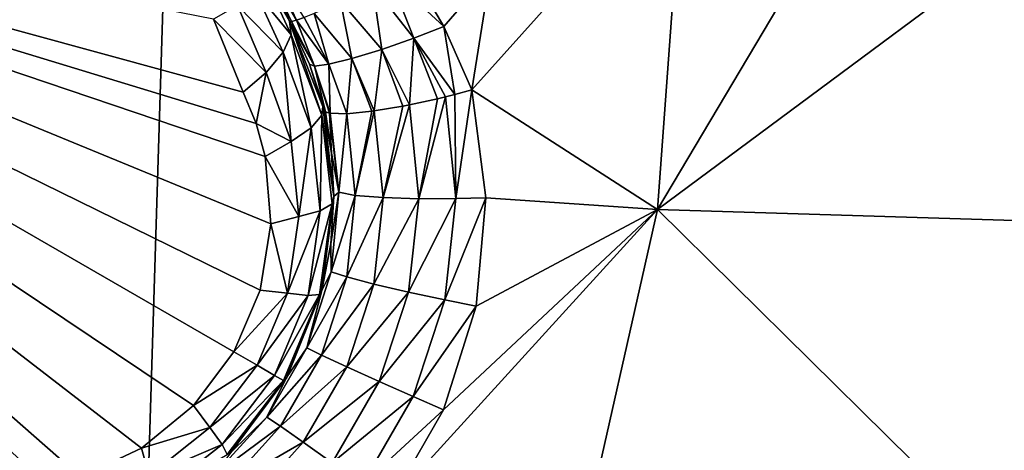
# Model space of a CAD drawing. Header units: metres. Extents: x -206 to 75, y -104 to 104.
# Tile 34 of 256: x -165.606 to -163.505, y -50.291 to -49.372. Entities that reach past the tile are written whole.
import ezdxf

# ---------------------------------------------------------------- set-up
doc = ezdxf.new("R2010")
doc.units = ezdxf.units.M
doc.layers.add('solid_01_1-CONSUMER_THERM_B_125288', color=7, linetype='CONTINUOUS')

msp = doc.modelspace()

# ---------------------------------------------------------------- linework, layer by layer
at = {"layer": 'solid_01_1-CONSUMER_THERM_B_125288'}
for points in [[(-161.762909, 63.471695), (-165.744736, -63.528877), (-165.762909, 63.471123)], [(-161.762909, 63.471695), (-161.744736, -63.528305), (-165.744736, -63.528877)], [(-185.595474, -63.627823, 75.400002), (-76.395485, -63.61998, 75.400002), (-169.283783, -42.467205, 75.400002)], [(-76.395485, -63.61998, 75.400002), (-168.500031, -42.528885, 75.400002), (-169.283783, -42.467205, 75.400002)], [(-76.395485, -63.61998, 75.400002), (-93.500031, -42.528851, 75.400002), (-168.500031, -42.528885, 75.400002)], [(-163.77121, -52.235397, 13.5), (-163.45372, -52.554317, 13.5), (-154.418198, -43.518776, 13.5)], [(-163.503098, -51.942665, 13.5), (-163.77121, -52.235397, 13.5), (-154.418198, -43.518776, 13.5)], [(-166.567307, -54.07402, 3.45631), (-157.153519, -45.565086, 3.5), (-166.86647, -53.71759, 3.5)], [(-166.5186, -55.000294, 3.5), (-166.86647, -53.71759, 3.5), (-157.153519, -45.565086, 3.5)], [(-166.567307, -54.07402, 3.45631), (-156.853165, -45.922932, 3.455959), (-157.153519, -45.565086, 3.5)], [(-166.5186, -55.000294, 3.5), (-157.153519, -45.565086, 3.5), (-166.050476, -54.944885, 3.5)], [(-166.050476, -54.944885, 3.5), (-157.153519, -45.565086, 3.5), (-165.58876, -54.853046, 3.5)], [(-165.58876, -54.853046, 3.5), (-157.153519, -45.565086, 3.5), (-165.135071, -54.725094, 3.5)], [(-165.135071, -54.725094, 3.5), (-157.153519, -45.565086, 3.5), (-164.693161, -54.562061, 3.5)], [(-164.693161, -54.562061, 3.5), (-157.153519, -45.565086, 3.5), (-164.265396, -54.364864, 3.5)], [(-164.265396, -54.364864, 3.5), (-157.153519, -45.565086, 3.5), (-163.854111, -54.134529, 3.5)], [(-163.854111, -54.134529, 3.5), (-157.153519, -45.565086, 3.5), (-163.462692, -53.87299, 3.5)], [(-166.567307, -54.07402, 3.45631), (-166.277191, -54.419666, 3.325905), (-156.853165, -45.922932, 3.455959)], [(-166.277191, -54.419666, 3.325905), (-156.5634, -46.268169, 3.325387), (-156.853165, -45.922932, 3.455959)], [(-166.277191, -54.419666, 3.325905), (-166.007874, -54.740528, 3.113388), (-156.5634, -46.268169, 3.325387)], [(-166.007874, -54.740528, 3.113388), (-156.294418, -46.588634, 3.112886), (-156.5634, -46.268169, 3.325387)], [(-166.007874, -54.740528, 3.113388), (-165.768875, -55.025276, 2.826262), (-156.294418, -46.588634, 3.112886)], [(-165.768875, -55.025276, 2.826262), (-156.05571, -46.873039, 2.825941), (-156.294418, -46.588634, 3.112886)], [(-165.768875, -55.025276, 2.826262), (-165.568619, -55.263859, 2.474663), (-156.05571, -46.873039, 2.825941)], [(-165.568619, -55.263859, 2.474663), (-155.855667, -47.111359, 2.474663), (-156.05571, -46.873039, 2.825941)], [(-165.568619, -55.263859, 2.474663), (-165.414322, -55.447701, 2.071429), (-155.855667, -47.111359, 2.474663)], [(-165.414322, -55.447701, 2.071429), (-155.70137, -47.295197, 2.071429), (-155.855667, -47.111359, 2.474663)], [(-165.337982, -55.538654, 1.8802), (-155.70137, -47.295197, 2.071429), (-165.414322, -55.447701, 2.071429)], [(-165.337982, -55.538654, 1.8802), (-155.62529, -47.385834, 1.880731), (-155.70137, -47.295197, 2.071429)], [(-165.337982, -55.538654, 1.8802), (-155.523346, -47.507298, 1.720659), (-155.62529, -47.385834, 1.880731)], [(-165.337982, -55.538654, 1.8802), (-165.235962, -55.660202, 1.720235), (-155.523346, -47.507298, 1.720659)], [(-165.235962, -55.660202, 1.720235), (-155.40094, -47.65313, 1.600154), (-155.523346, -47.507298, 1.720659)], [(-165.235962, -55.660202, 1.720235), (-165.113495, -55.806095, 1.599859), (-155.40094, -47.65313, 1.600154)], [(-165.113495, -55.806095, 1.599859), (-155.264297, -47.815922, 1.525335), (-155.40094, -47.65313, 1.600154)], [(-165.113495, -55.806095, 1.599859), (-164.976822, -55.968929, 1.525184), (-155.264297, -47.815922, 1.525335)], [(-164.976822, -55.968929, 1.525184), (-164.83345, -56.139744, 1.5), (-155.264297, -47.815922, 1.525335)], [(-155.264297, -47.815922, 1.525335), (-164.83345, -56.139744, 1.5), (-155.120499, -47.987244, 1.5)], [(-155.120499, -47.987244, 1.5), (-164.83345, -56.139744, 1.5), (-65.493088, -75.014526, 1.5)], [(-167.096085, -55.276493, 72.400002), (-167.096558, -48.626495, 72.400002), (-156.746552, -48.625751, 72.400002)], [(-167.096085, -55.276493, 72.400002), (-156.746552, -48.625751, 72.400002), (-159.67424, -53.896561, 72.400002)], [(-165.129242, -49.527096, 16.554106), (-165.191971, -49.371235, 16.49827), (-166.989258, -49.018784, 15.440842)], [(-165.101074, -49.59409, 16.580469), (-165.129242, -49.527096, 16.554106), (-166.989258, -49.018784, 15.440842)], [(-165.08165, -49.663971, 16.603489), (-165.101074, -49.59409, 16.580469), (-166.989258, -49.018784, 15.440842)], [(-165.06958, -49.807739, 16.639118), (-165.08165, -49.663971, 16.603489), (-166.989258, -49.018784, 15.440842)], [(-165.092651, -49.94936, 16.660555), (-165.06958, -49.807739, 16.639118), (-166.989258, -49.018784, 15.440842)], [(-165.148788, -50.080971, 16.667709), (-165.092651, -49.94936, 16.660555), (-166.989258, -49.018784, 15.440842)], [(-165.23465, -50.195431, 16.660564), (-165.148788, -50.080971, 16.667709), (-166.989258, -49.018784, 15.440842)], [(-165.345734, -50.286274, 16.639137), (-165.23465, -50.195431, 16.660564), (-166.989258, -49.018784, 15.440842)], [(-165.476288, -50.347782, 16.603502), (-165.345734, -50.286274, 16.639137), (-166.989258, -49.018784, 15.440842)], [(-165.546524, -50.36594, 16.580477), (-165.476288, -50.347782, 16.603502), (-166.989258, -49.018784, 15.440842)], [(-165.618652, -50.375061, 16.554106), (-165.546524, -50.36594, 16.580477), (-166.989258, -49.018784, 15.440842)], [(-164.640732, -49.52187, 18.393747), (-164.188889, -49.018383, 18.256664), (-164.600784, -49.271561, 18.393747)], [(-164.244949, -49.777412, 18.238981), (-164.188889, -49.018383, 18.256664), (-164.640732, -49.52187, 18.393747)], [(-164.244949, -49.777412, 18.238981), (-163.222214, -49.018246, 17.820374), (-163.793823, -49.018326, 18.096916)], [(-163.274307, -49.807148, 17.80394), (-163.222214, -49.018246, 17.820374), (-164.244949, -49.777412, 18.238981)], [(-164.244949, -49.777412, 18.238981), (-163.793823, -49.018326, 18.096916), (-164.188889, -49.018383, 18.256664)], [(-165.081085, -49.285851, 16.650019), (-165.029922, -49.37521, 16.770613), (-165.078659, -49.264641, 16.714634)], [(-165.06723, -49.261436, 18.264175), (-165.079102, -49.263351, 18.188154), (-165.01506, -49.373604, 18.266209)], [(-165.079102, -49.263351, 18.188154), (-165.025497, -49.376076, 18.225876), (-165.01506, -49.373604, 18.266209)], [(-165.079102, -49.263351, 18.188154), (-165.029922, -49.37521, 18.184393), (-165.025497, -49.376076, 18.225876)], [(-165.029922, -49.37521, 16.770613), (-165.029922, -49.37521, 18.184393), (-165.079102, -49.263351, 18.188154)], [(-165.078659, -49.264641, 16.714634), (-165.029922, -49.37521, 16.770613), (-165.079102, -49.263351, 18.188154)], [(-165.06723, -49.261436, 18.264175), (-165.01506, -49.373604, 18.266209), (-164.998932, -49.36787, 18.304218)], [(-164.743195, -49.313541, 18.426382), (-164.700592, -49.386589, 18.416172), (-164.600784, -49.271561, 18.393747)], [(-164.700592, -49.386589, 18.416172), (-164.640732, -49.52187, 18.393747), (-164.600784, -49.271561, 18.393747)], [(-165.10231, -49.312531, 16.587442), (-165.026718, -49.404629, 16.701927), (-165.081085, -49.285851, 16.650019)], [(-165.081085, -49.285851, 16.650019), (-165.026718, -49.404629, 16.701927), (-165.029922, -49.37521, 16.770613)], [(-164.764694, -49.411625, 18.4196), (-164.816681, -49.279434, 18.433228), (-164.85318, -49.298683, 18.42696)], [(-164.764694, -49.411625, 18.4196), (-164.700592, -49.386589, 18.416172), (-164.816681, -49.279434, 18.433228)], [(-164.816681, -49.279434, 18.433228), (-164.700592, -49.386589, 18.416172), (-164.743195, -49.313541, 18.426382)], [(-165.141037, -49.342201, 16.534945), (-165.043457, -49.442001, 16.639465), (-165.10231, -49.312531, 16.587442)], [(-165.10231, -49.312531, 16.587442), (-165.043457, -49.442001, 16.639465), (-165.026718, -49.404629, 16.701927)], [(-164.833221, -49.435841, 18.402061), (-164.85318, -49.298683, 18.42696), (-164.921509, -49.333096, 18.394554)], [(-164.764694, -49.411625, 18.4196), (-164.85318, -49.298683, 18.42696), (-164.833221, -49.435841, 18.402061)], [(-164.896927, -49.455524, 18.36202), (-164.921509, -49.333096, 18.394554), (-164.977554, -49.359032, 18.338903)], [(-164.833221, -49.435841, 18.402061), (-164.921509, -49.333096, 18.394554), (-164.896927, -49.455524, 18.36202)], [(-165.141037, -49.342201, 16.534945), (-165.191971, -49.371235, 16.49827), (-165.079712, -49.485107, 16.587631)], [(-165.141037, -49.342201, 16.534945), (-165.079712, -49.485107, 16.587631), (-165.043457, -49.442001, 16.639465)], [(-164.946457, -49.46764, 18.304127), (-164.977554, -49.359032, 18.338903), (-164.998932, -49.36787, 18.304218)], [(-164.896927, -49.455524, 18.36202), (-164.977554, -49.359032, 18.338903), (-164.946457, -49.46764, 18.304127)], [(-165.079712, -49.485107, 16.587631), (-165.191971, -49.371235, 16.49827), (-165.129242, -49.527096, 16.554106)], [(-164.976532, -49.471252, 18.237627), (-165.025497, -49.376076, 18.225876), (-165.029922, -49.37521, 18.184393)], [(-164.987411, -49.467606, 18.172096), (-164.976532, -49.471252, 18.237627), (-165.029922, -49.37521, 18.184393)], [(-164.958939, -49.557564, 16.8183), (-164.987411, -49.467606, 18.172096), (-165.029922, -49.37521, 18.184393)], [(-164.958939, -49.557564, 16.8183), (-165.029922, -49.37521, 18.184393), (-165.029922, -49.37521, 16.770613)], [(-164.961029, -49.575779, 16.764397), (-164.958939, -49.557564, 16.8183), (-165.029922, -49.37521, 16.770613)], [(-165.026718, -49.404629, 16.701927), (-164.961029, -49.575779, 16.764397), (-165.029922, -49.37521, 16.770613)], [(-164.976532, -49.471252, 18.237627), (-165.01506, -49.373604, 18.266209), (-165.025497, -49.376076, 18.225876)], [(-164.946457, -49.46764, 18.304127), (-164.998932, -49.36787, 18.304218), (-165.01506, -49.373604, 18.266209)], [(-164.946457, -49.46764, 18.304127), (-165.01506, -49.373604, 18.266209), (-164.976532, -49.471252, 18.237627)], [(-164.764694, -49.411625, 18.4196), (-164.677109, -49.531704, 18.401197), (-164.700592, -49.386589, 18.416172)], [(-164.677109, -49.531704, 18.401197), (-164.640732, -49.52187, 18.393747), (-164.700592, -49.386589, 18.416172)], [(-165.043457, -49.442001, 16.639465), (-164.983551, -49.603226, 16.696569), (-165.026718, -49.404629, 16.701927)], [(-164.983551, -49.603226, 16.696569), (-164.961029, -49.575779, 16.764397), (-165.026718, -49.404629, 16.701927)], [(-164.764694, -49.411625, 18.4196), (-164.833221, -49.435841, 18.402061), (-164.774261, -49.554058, 18.393162)], [(-164.764694, -49.411625, 18.4196), (-164.774261, -49.554058, 18.393162), (-164.714386, -49.540947, 18.402845)], [(-164.764694, -49.411625, 18.4196), (-164.696899, -49.536713, 18.402803), (-164.677109, -49.531704, 18.401197)], [(-164.764694, -49.411625, 18.4196), (-164.714386, -49.540947, 18.402845), (-164.696899, -49.536713, 18.402803)], [(-165.079712, -49.485107, 16.587631), (-165.026489, -49.632141, 16.640162), (-165.043457, -49.442001, 16.639465)], [(-165.043457, -49.442001, 16.639465), (-165.026489, -49.632141, 16.640162), (-164.983551, -49.603226, 16.696569)], [(-164.833221, -49.435841, 18.402061), (-164.896927, -49.455524, 18.36202), (-164.849243, -49.567047, 18.356619)], [(-164.833221, -49.435841, 18.402061), (-164.849243, -49.567047, 18.356619), (-164.787918, -49.556736, 18.388723)], [(-164.833221, -49.435841, 18.402061), (-164.787918, -49.556736, 18.388723), (-164.774261, -49.554058, 18.393162)], [(-164.896927, -49.455524, 18.36202), (-164.946457, -49.46764, 18.304127), (-164.908035, -49.573059, 18.298189)], [(-164.896927, -49.455524, 18.36202), (-164.908035, -49.573059, 18.298189), (-164.854553, -49.567787, 18.352715)], [(-164.896927, -49.455524, 18.36202), (-164.854553, -49.567787, 18.352715), (-164.849243, -49.567047, 18.356619)], [(-165.079712, -49.485107, 16.587631), (-165.129242, -49.527096, 16.554106), (-165.101074, -49.59409, 16.580469)], [(-165.026489, -49.632141, 16.640162), (-165.079712, -49.485107, 16.587631), (-165.101074, -49.59409, 16.580469)], [(-164.987411, -49.467606, 18.172096), (-164.957123, -49.564873, 18.155281), (-164.953049, -49.56921, 18.193224)], [(-164.976532, -49.471252, 18.237627), (-164.987411, -49.467606, 18.172096), (-164.953049, -49.56921, 18.193224)], [(-164.958939, -49.557564, 16.8183), (-164.957123, -49.564873, 18.155281), (-164.987411, -49.467606, 18.172096)], [(-164.946457, -49.46764, 18.304127), (-164.976532, -49.471252, 18.237627), (-164.943314, -49.57206, 18.230299)], [(-164.976532, -49.471252, 18.237627), (-164.944824, -49.571789, 18.225767), (-164.943314, -49.57206, 18.230299)], [(-164.976532, -49.471252, 18.237627), (-164.953049, -49.56921, 18.193224), (-164.944824, -49.571789, 18.225767)], [(-164.946457, -49.46764, 18.304127), (-164.943314, -49.57206, 18.230299), (-164.908035, -49.573059, 18.298189)], [(-164.674988, -49.753685, 18.376822), (-164.640732, -49.52187, 18.393747), (-164.677109, -49.531704, 18.401197)], [(-164.674988, -49.753685, 18.376822), (-164.610977, -49.752216, 18.365818), (-164.640732, -49.52187, 18.393747)], [(-164.244949, -49.777412, 18.238981), (-164.640732, -49.52187, 18.393747), (-164.610977, -49.752216, 18.365818)], [(-164.754364, -49.754341, 18.367188), (-164.714386, -49.540947, 18.402845), (-164.774261, -49.554058, 18.393162)], [(-164.754364, -49.754341, 18.367188), (-164.696899, -49.536713, 18.402803), (-164.714386, -49.540947, 18.402845)], [(-164.754364, -49.754341, 18.367188), (-164.674988, -49.753685, 18.376822), (-164.696899, -49.536713, 18.402803)], [(-164.674988, -49.753685, 18.376822), (-164.677109, -49.531704, 18.401197), (-164.696899, -49.536713, 18.402803)], [(-164.961029, -49.575779, 16.764397), (-164.935089, -49.749741, 16.853399), (-164.958939, -49.557564, 16.8183)], [(-164.935089, -49.749741, 16.853399), (-164.957123, -49.564873, 18.155281), (-164.958939, -49.557564, 16.8183)], [(-164.940598, -49.656895, 18.139544), (-164.953049, -49.56921, 18.193224), (-164.957123, -49.564873, 18.155281)], [(-164.935089, -49.749741, 16.853399), (-164.940598, -49.656895, 18.139544), (-164.957123, -49.564873, 18.155281)], [(-164.940598, -49.656895, 18.139544), (-164.944824, -49.571789, 18.225767), (-164.953049, -49.56921, 18.193224)], [(-164.889984, -49.747223, 18.270638), (-164.854553, -49.567787, 18.352715), (-164.908035, -49.573059, 18.298189)], [(-164.889984, -49.747223, 18.270638), (-164.849243, -49.567047, 18.356619), (-164.854553, -49.567787, 18.352715)], [(-164.830475, -49.75214, 18.330465), (-164.849243, -49.567047, 18.356619), (-164.889984, -49.747223, 18.270638)], [(-164.830475, -49.75214, 18.330465), (-164.787918, -49.556736, 18.388723), (-164.849243, -49.567047, 18.356619)], [(-164.830475, -49.75214, 18.330465), (-164.774261, -49.554058, 18.393162), (-164.787918, -49.556736, 18.388723)], [(-164.754364, -49.754341, 18.367188), (-164.774261, -49.554058, 18.393162), (-164.830475, -49.75214, 18.330465)], [(-164.983551, -49.603226, 16.696569), (-164.964371, -49.779976, 16.739864), (-164.961029, -49.575779, 16.764397)], [(-164.964371, -49.779976, 16.739864), (-164.939209, -49.765034, 16.810608), (-164.961029, -49.575779, 16.764397)], [(-164.961029, -49.575779, 16.764397), (-164.939209, -49.765034, 16.810608), (-164.935089, -49.749741, 16.853399)], [(-164.924805, -49.740578, 18.198984), (-164.943314, -49.57206, 18.230299), (-164.944824, -49.571789, 18.225767)], [(-164.924805, -49.740578, 18.198984), (-164.944824, -49.571789, 18.225767), (-164.940598, -49.656895, 18.139544)], [(-164.924805, -49.740578, 18.198984), (-164.908035, -49.573059, 18.298189), (-164.943314, -49.57206, 18.230299)], [(-164.889984, -49.747223, 18.270638), (-164.908035, -49.573059, 18.298189), (-164.924805, -49.740578, 18.198984)], [(-165.026489, -49.632141, 16.640162), (-165.101074, -49.59409, 16.580469), (-165.08165, -49.663971, 16.603489)], [(-164.983551, -49.603226, 16.696569), (-165.026489, -49.632141, 16.640162), (-165.010239, -49.792465, 16.679848)], [(-164.983551, -49.603226, 16.696569), (-165.010239, -49.792465, 16.679848), (-164.964371, -49.779976, 16.739864)], [(-165.010239, -49.792465, 16.679848), (-165.026489, -49.632141, 16.640162), (-165.08165, -49.663971, 16.603489)], [(-165.010239, -49.792465, 16.679848), (-165.08165, -49.663971, 16.603489), (-165.06958, -49.807739, 16.639118)], [(-164.924805, -49.740578, 18.198984), (-164.940598, -49.656895, 18.139544), (-164.935089, -49.749741, 18.126162)], [(-164.935089, -49.749741, 16.853399), (-164.935089, -49.749741, 18.126162), (-164.940598, -49.656895, 18.139544)], [(-164.960892, -49.949753, 16.876154), (-164.941589, -49.850826, 18.114405), (-164.935089, -49.749741, 18.126162)], [(-164.960892, -49.949753, 16.876154), (-164.935089, -49.749741, 18.126162), (-164.935089, -49.749741, 16.853399)], [(-164.939209, -49.765034, 16.810608), (-164.960892, -49.949753, 16.876154), (-164.935089, -49.749741, 16.853399)], [(-164.924805, -49.740578, 18.198984), (-164.935089, -49.749741, 18.126162), (-164.941589, -49.850826, 18.114405)], [(-164.94104, -49.910057, 18.180346), (-164.924805, -49.740578, 18.198984), (-164.941589, -49.850826, 18.114405)], [(-164.889984, -49.747223, 18.270638), (-164.924805, -49.740578, 18.198984), (-164.94104, -49.910057, 18.180346)], [(-164.907913, -49.921337, 18.252228), (-164.889984, -49.747223, 18.270638), (-164.94104, -49.910057, 18.180346)], [(-164.830475, -49.75214, 18.330465), (-164.889984, -49.747223, 18.270638), (-164.907913, -49.921337, 18.252228)], [(-164.850418, -49.936695, 18.312248), (-164.830475, -49.75214, 18.330465), (-164.907913, -49.921337, 18.252228)], [(-164.754364, -49.754341, 18.367188), (-164.830475, -49.75214, 18.330465), (-164.850418, -49.936695, 18.312248)], [(-164.776291, -49.953854, 18.349087), (-164.754364, -49.754341, 18.367188), (-164.850418, -49.936695, 18.312248)], [(-164.776291, -49.953854, 18.349087), (-164.698563, -49.969955, 18.358753), (-164.674988, -49.753685, 18.376822)], [(-164.776291, -49.953854, 18.349087), (-164.674988, -49.753685, 18.376822), (-164.754364, -49.754341, 18.367188)], [(-164.698563, -49.969955, 18.358753), (-164.631683, -49.983994, 18.34635), (-164.610977, -49.752216, 18.365818)], [(-164.674988, -49.753685, 18.376822), (-164.698563, -49.969955, 18.358753), (-164.610977, -49.752216, 18.365818)], [(-164.244949, -49.777412, 18.238981), (-164.610977, -49.752216, 18.365818), (-164.631683, -49.983994, 18.34635)], [(-164.990356, -49.960556, 16.767012), (-164.966232, -49.9589, 16.839653), (-164.939209, -49.765034, 16.810608)], [(-164.964371, -49.779976, 16.739864), (-164.990356, -49.960556, 16.767012), (-164.939209, -49.765034, 16.810608)], [(-164.939209, -49.765034, 16.810608), (-164.966232, -49.9589, 16.839653), (-164.960892, -49.949753, 16.876154)], [(-164.244949, -49.777412, 18.238981), (-164.701462, -50.204762, 18.336405), (-164.816971, -50.405216, 18.336372)], [(-164.412018, -50.518291, 18.186367), (-164.244949, -49.777412, 18.238981), (-164.816971, -50.405216, 18.336372)], [(-164.244949, -49.777412, 18.238981), (-164.631683, -49.983994, 18.34635), (-164.701462, -50.204762, 18.336405)], [(-163.42984, -50.580948, 17.754953), (-164.244949, -49.777412, 18.238981), (-164.412018, -50.518291, 18.186367)], [(-163.274307, -49.807148, 17.80394), (-164.244949, -49.777412, 18.238981), (-163.42984, -50.580948, 17.754953)], [(-165.034485, -49.955631, 16.704649), (-165.010239, -49.792465, 16.679848), (-165.06958, -49.807739, 16.639118)], [(-164.964371, -49.779976, 16.739864), (-165.010239, -49.792465, 16.679848), (-165.034485, -49.955631, 16.704649)], [(-164.964371, -49.779976, 16.739864), (-165.034485, -49.955631, 16.704649), (-164.990356, -49.960556, 16.767012)], [(-165.034485, -49.955631, 16.704649), (-165.06958, -49.807739, 16.639118), (-165.092651, -49.94936, 16.660555)], [(-164.94104, -49.910057, 18.180346), (-164.941589, -49.850826, 18.114405), (-164.960922, -49.949886, 18.105808)], [(-164.960892, -49.949753, 16.876154), (-164.960922, -49.949886, 18.105808), (-164.941589, -49.850826, 18.114405)], [(-164.992935, -50.072487, 18.170752), (-164.94104, -49.910057, 18.180346), (-164.960922, -49.949886, 18.105808)], [(-164.907913, -49.921337, 18.252228), (-164.94104, -49.910057, 18.180346), (-164.992935, -50.072487, 18.170752)], [(-164.961823, -50.087879, 18.242765), (-164.907913, -49.921337, 18.252228), (-164.992935, -50.072487, 18.170752)], [(-164.850418, -49.936695, 18.312248), (-164.907913, -49.921337, 18.252228), (-164.961823, -50.087879, 18.242765)], [(-164.90799, -50.112988, 18.302893), (-164.850418, -49.936695, 18.312248), (-164.961823, -50.087879, 18.242765)], [(-164.776291, -49.953854, 18.349087), (-164.850418, -49.936695, 18.312248), (-164.90799, -50.112988, 18.302893)], [(-165.034485, -49.955631, 16.704649), (-165.092651, -49.94936, 16.660555), (-165.148788, -50.080971, 16.667709)], [(-165.099228, -50.109634, 16.713093), (-165.034485, -49.955631, 16.704649), (-165.148788, -50.080971, 16.667709)], [(-164.990356, -49.960556, 16.767012), (-165.034485, -49.955631, 16.704649), (-165.099228, -50.109634, 16.713093)], [(-164.990356, -49.960556, 16.767012), (-165.099228, -50.109634, 16.713093), (-165.061768, -50.131248, 16.776274)], [(-165.061768, -50.131248, 16.776274), (-165.042633, -50.142288, 16.849575), (-164.966232, -49.9589, 16.839653)], [(-164.990356, -49.960556, 16.767012), (-165.061768, -50.131248, 16.776274), (-164.966232, -49.9589, 16.839653)], [(-164.966232, -49.9589, 16.839653), (-165.042633, -50.142288, 16.849575), (-165.036041, -50.135597, 16.884197)], [(-164.992935, -50.072487, 18.170752), (-164.960922, -49.949886, 18.105808), (-165.036255, -50.135979, 18.098516)], [(-165.036041, -50.135597, 16.884197), (-165.036255, -50.135979, 18.098516), (-164.960922, -49.949886, 18.105808)], [(-165.036041, -50.135597, 16.884197), (-164.960922, -49.949886, 18.105808), (-164.960892, -49.949753, 16.876154)], [(-164.966232, -49.9589, 16.839653), (-165.036041, -50.135597, 16.884197), (-164.960892, -49.949753, 16.876154)], [(-164.838699, -50.144341, 18.3398), (-164.776291, -49.953854, 18.349087), (-164.90799, -50.112988, 18.302893)], [(-164.838699, -50.144341, 18.3398), (-164.698563, -49.969955, 18.358753), (-164.776291, -49.953854, 18.349087)], [(-164.838699, -50.144341, 18.3398), (-164.766129, -50.176491, 18.349483), (-164.698563, -49.969955, 18.358753)], [(-164.698563, -49.969955, 18.358753), (-164.766129, -50.176491, 18.349483), (-164.631683, -49.983994, 18.34635)], [(-164.766129, -50.176491, 18.349483), (-164.701462, -50.204762, 18.336405), (-164.631683, -49.983994, 18.34635)], [(-165.078217, -50.220249, 18.170752), (-164.992935, -50.072487, 18.170752), (-165.036255, -50.135979, 18.098516)], [(-164.961823, -50.087879, 18.242765), (-164.992935, -50.072487, 18.170752), (-165.078217, -50.220249, 18.170752)], [(-165.099228, -50.109634, 16.713093), (-165.148788, -50.080971, 16.667709), (-165.23465, -50.195431, 16.660564)], [(-165.049332, -50.239491, 18.242765), (-164.961823, -50.087879, 18.242765), (-165.078217, -50.220249, 18.170752)], [(-164.90799, -50.112988, 18.302893), (-164.961823, -50.087879, 18.242765), (-165.049332, -50.239491, 18.242765)], [(-165.20018, -50.242725, 16.704649), (-165.099228, -50.109634, 16.713093), (-165.23465, -50.195431, 16.660564)], [(-165.061768, -50.131248, 16.776274), (-165.099228, -50.109634, 16.713093), (-165.20018, -50.242725, 16.704649)], [(-165.000656, -50.273552, 18.302893), (-164.90799, -50.112988, 18.302893), (-165.049332, -50.239491, 18.242765)], [(-164.838699, -50.144341, 18.3398), (-164.90799, -50.112988, 18.302893), (-165.000656, -50.273552, 18.302893)], [(-165.061768, -50.131248, 16.776274), (-165.20018, -50.242725, 16.704649), (-165.173843, -50.278481, 16.767014)], [(-165.061768, -50.131248, 16.776274), (-165.173843, -50.278481, 16.767014), (-165.042633, -50.142288, 16.849575)], [(-165.078217, -50.220249, 18.170752), (-165.036255, -50.135979, 18.098516), (-165.156143, -50.296921, 18.104654)], [(-165.155334, -50.296089, 16.877523), (-165.156143, -50.296921, 18.104654), (-165.036255, -50.135979, 18.098516)], [(-165.155334, -50.296089, 16.877523), (-165.036255, -50.135979, 18.098516), (-165.036041, -50.135597, 16.884197)], [(-165.042633, -50.142288, 16.849575), (-165.155334, -50.296089, 16.877523), (-165.036041, -50.135597, 16.884197)], [(-165.173843, -50.278481, 16.767014), (-165.163208, -50.30019, 16.839653), (-165.042633, -50.142288, 16.849575)], [(-165.042633, -50.142288, 16.849575), (-165.163208, -50.30019, 16.839653), (-165.155334, -50.296089, 16.877523)], [(-164.938843, -50.317863, 18.3398), (-164.838699, -50.144341, 18.3398), (-165.000656, -50.273552, 18.302893)], [(-164.938843, -50.317863, 18.3398), (-164.766129, -50.176491, 18.349483), (-164.838699, -50.144341, 18.3398)], [(-164.938843, -50.317863, 18.3398), (-164.874695, -50.36462, 18.349483), (-164.766129, -50.176491, 18.349483)], [(-164.766129, -50.176491, 18.349483), (-164.874695, -50.36462, 18.349483), (-164.701462, -50.204762, 18.336405)], [(-165.20018, -50.242725, 16.704649), (-165.23465, -50.195431, 16.660564), (-165.345734, -50.286274, 16.639137)], [(-165.192902, -50.346451, 18.180346), (-165.078217, -50.220249, 18.170752), (-165.156143, -50.296921, 18.104654)], [(-165.049332, -50.239491, 18.242765), (-165.078217, -50.220249, 18.170752), (-165.192902, -50.346451, 18.180346)], [(-164.874695, -50.36462, 18.349483), (-164.816971, -50.405216, 18.336372), (-164.701462, -50.204762, 18.336405)], [(-165.166565, -50.36948, 18.252228), (-165.049332, -50.239491, 18.242765), (-165.192902, -50.346451, 18.180346)], [(-165.000656, -50.273552, 18.302893), (-165.049332, -50.239491, 18.242765), (-165.166565, -50.36948, 18.252228)], [(-165.32933, -50.345345, 16.679848), (-165.20018, -50.242725, 16.704649), (-165.345734, -50.286274, 16.639137)], [(-165.173843, -50.278481, 16.767014), (-165.20018, -50.242725, 16.704649), (-165.32933, -50.345345, 16.679848)], [(-165.173843, -50.278481, 16.767014), (-165.32933, -50.345345, 16.679848), (-165.317215, -50.391304, 16.739864)], [(-165.173843, -50.278481, 16.767014), (-165.317215, -50.391304, 16.739864), (-165.163208, -50.30019, 16.839653)], [(-165.124512, -50.411587, 18.312248), (-165.000656, -50.273552, 18.302893), (-165.166565, -50.36948, 18.252228)], [(-164.938843, -50.317863, 18.3398), (-165.000656, -50.273552, 18.302893), (-165.124512, -50.411587, 18.312248)], [(-165.32933, -50.345345, 16.679848), (-165.345734, -50.286274, 16.639137), (-165.476288, -50.347782, 16.603502)]]:
    msp.add_3dface(points, dxfattribs=at)

doc.saveas('drawing.dxf')
